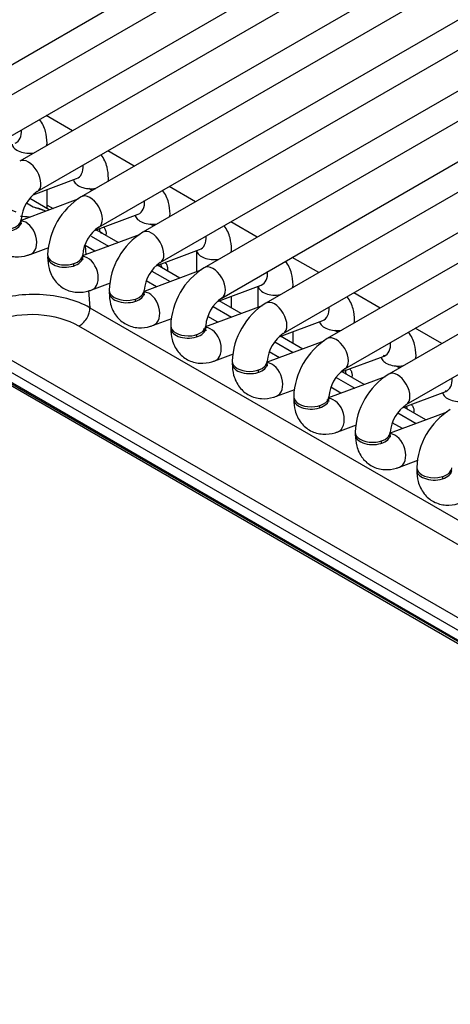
# Model space of a CAD drawing. Header units: millimetres. Extents: x 0 to 287, y 0 to 200.
# Tile 37 of 57: x 195.95 to 199.02, y 103.55 to 110.58. Entities that reach past the tile are written whole.
import ezdxf

# ---------------------------------------------------------------- set-up
doc = ezdxf.new("R2010")
doc.units = ezdxf.units.MM
doc.layers.add('130.190_BW4C_CTM', color=7, linetype='Continuous')
doc.layers.add('Défaut', color=7, linetype='Continuous')

# ---------------------------------------------------------------- blocks, each defined once
blk = doc.blocks.new('SE3')
at = {"layer": '130.190_BW4C_CTM', "color": 7, "linetype": 'Continuous'}
for p, q in [((195.2001, 109.8582), (203.0196, 114.3727)), ((203.208, 114.2639), (195.5135, 109.8216)), ((195.6385, 109.605), (203.458, 114.1196)), ((203.6464, 114.0108), (195.9519, 109.5684)), ((196.0769, 109.3519), (203.8964, 113.8665)), ((204.0848, 113.7577), (196.3903, 109.3153)), ((196.5153, 109.0988), (204.3348, 113.6134)), ((204.5232, 113.5046), (196.8287, 109.0622)), ((196.9537, 108.8457), (204.7732, 113.3603)), ((204.9616, 113.2515), (197.2671, 108.8091)), ((197.3921, 108.5926), (205.2116, 113.1072)), ((205.4001, 112.9984), (197.7055, 108.556)), ((197.8305, 108.3395), (205.6501, 112.854)), ((205.8385, 112.7453), (198.1439, 108.3029)), ((198.2689, 108.0864), (206.0885, 112.6009)), ((206.2769, 112.4921), (198.5823, 108.0497)), ((198.7073, 107.8332), (206.5269, 112.3478)), ((203.5271, 103.5807), (191.6124, 110.4597)), ((191.6135, 110.4502), (203.5282, 103.5712)), ((191.6236, 110.4321), (203.5383, 103.5531)), ((196.3291, 109.7862), (196.1407, 109.895)), ((196.1465, 109.6808), (196.1465, 109.6978)), ((196.7675, 109.5331), (196.5791, 109.6419)), ((196.0472, 109.3282), (196.3576, 109.4442)), ((196.336, 109.4352), (196.335, 109.4358)), ((197.2059, 109.28), (197.0175, 109.3887)), ((196.1465, 109.2304), (196.1465, 109.3653)), ((196.467, 109.3596), (196.4436, 109.3731)), ((196.3651, 109.297), (195.9619, 109.1463)), ((196.0476, 109.241), (195.9995, 109.2688)), ((196.1624, 109.2212), (196.0229, 109.3017)), ((196.1465, 109.2559), (196.1892, 109.2312)), ((196.4856, 109.0751), (196.796, 109.1911)), ((196.7744, 109.1821), (196.7734, 109.1827)), ((196.9054, 109.1065), (196.882, 109.12)), ((197.6443, 109.0268), (197.4559, 109.1356)), ((196.8035, 109.0439), (196.4003, 108.8932)), ((196.462, 109.0339), (196.5857, 108.9624)), ((196.6544, 108.9881), (196.5413, 109.0534)), ((196.4175, 108.9666), (196.4225, 108.9015)), ((196.488, 108.9259), (196.4175, 108.9666)), ((196.0275, 108.9039), (196.1596, 108.9533)), ((196.924, 108.822), (197.2344, 108.938)), ((197.2117, 108.9295), (197.2117, 108.7795)), ((197.4617, 108.9214), (197.4617, 108.9384)), ((197.0928, 108.735), (196.935, 108.8261)), ((198.0827, 108.7737), (197.8943, 108.8825)), ((197.2419, 108.7907), (196.8387, 108.6401)), ((196.8925, 108.7853), (197.0241, 108.7093)), ((196.4659, 108.6508), (196.598, 108.7002)), ((196.9264, 108.6728), (196.8536, 108.7148)), ((197.3624, 108.5689), (197.6728, 108.6849)), ((197.9001, 108.6683), (197.9001, 108.6853)), ((196.4421, 108.6452), (196.4515, 108.5237)), ((197.6501, 108.6764), (197.6501, 108.5263)), ((198.5211, 108.5206), (198.3327, 108.6294)), ((197.5312, 108.4819), (197.3734, 108.573)), ((197.4617, 108.522), (197.4617, 108.606)), ((196.4515, 108.5237), (199.7683, 106.6087)), ((197.6803, 108.5376), (197.2771, 108.3869)), ((197.3309, 108.5322), (197.4625, 108.4562)), ((196.9043, 108.3977), (197.0364, 108.4471)), ((197.3648, 108.4197), (197.292, 108.4617)), ((197.8008, 108.3158), (198.1112, 108.4318)), ((198.0896, 108.4227), (198.0886, 108.4233)), ((195.5743, 108.3323), (199.6376, 105.9864)), ((199.6907, 106.4766), (196.3722, 108.3926)), ((197.9001, 108.2689), (197.9001, 108.3529)), ((198.2206, 108.3471), (198.1972, 108.3606)), ((198.9595, 108.2675), (198.7711, 108.3763)), ((199.598, 105.9208), (195.5347, 108.2668)), ((198.1187, 108.2845), (197.7155, 108.1338)), ((197.7693, 108.2791), (197.9009, 108.2031)), ((197.9696, 108.2288), (197.8118, 108.3199)), ((197.3427, 108.1446), (197.4748, 108.1939)), ((197.8032, 108.1666), (197.7304, 108.2086)), ((198.2392, 108.0627), (198.5496, 108.1787)), ((198.528, 108.1696), (198.527, 108.1702)), ((198.408, 107.9756), (198.2502, 108.0668)), ((198.659, 108.094), (198.6356, 108.1075)), ((198.5571, 108.0314), (198.1539, 107.8807)), ((198.2077, 108.0259), (198.3393, 107.95)), ((197.7811, 107.8914), (197.9132, 107.9408)), ((198.2416, 107.9135), (198.1688, 107.9555)), ((198.6776, 107.8095), (198.988, 107.9255)), ((198.9664, 107.9165), (198.9654, 107.9171)), ((198.9956, 107.7783), (198.5923, 107.6276)), ((198.6461, 107.7728), (198.7777, 107.6969)), ((198.8464, 107.7225), (198.6886, 107.8136)), ((198.68, 107.6604), (198.6072, 107.7024)), ((198.2195, 107.6383), (198.3516, 107.6877)), ((198.6579, 107.3852), (198.7901, 107.4346))]:
    blk.add_line(p, q, dxfattribs=at)
for centre, radius, start, end in [((196.2282, 109.1326), 0.2664, 124.59938, 175.40031), ((196.6614, 108.8825), 0.5107, 122.06219, 177.93756), ((195.7984, 108.2463), 1.0255, 71.32057, 75.93676), ((194.2715, 103.5431), 5.9683, 71.79128, 72.68692), ((196.6666, 108.8795), 0.2664, 124.59938, 175.40031), ((197.0998, 108.6294), 0.5107, 122.06219, 177.93756), ((197.105, 108.6264), 0.2664, 124.59938, 175.40031), ((197.5382, 108.3763), 0.5107, 122.06219, 177.93756), ((197.5434, 108.3733), 0.2664, 124.59938, 175.40031), ((197.9766, 108.1232), 0.5107, 122.06219, 177.93756), ((197.9818, 108.1202), 0.2664, 124.59938, 175.40031), ((198.415, 107.87), 0.5107, 122.06219, 177.93756), ((198.4202, 107.8671), 0.2664, 124.59938, 175.40031), ((198.8535, 107.6169), 0.5107, 122.06219, 177.93756), ((198.8586, 107.6139), 0.2664, 124.59938, 175.40031), ((199.2919, 107.3638), 0.5107, 122.06219, 177.93756)]:
    blk.add_arc(centre, radius, start, end, dxfattribs=at)
for centre, major_axis, ratio, start_param, end_param in [((195.8754, 109.8144), (-0.0438, 0.1171), 0.668833, 3.141593, 4.292311), ((196.0215, 109.6978), (0.125, 0), 0.57735, 3.260384, 4.989189), ((196.0215, 109.6978), (0.125, 0), 0.57735, 6.006378, 6.283185), ((196.0144, 109.4602), (0.0625, -0.1083), 0.577348, 0.00987, 3.141298), ((196.3138, 109.5613), (-0.0438, 0.1171), 0.668833, 3.141593, 4.292311), ((196.4599, 109.4446), (0.125, 0), 0.57735, 3.272647, 4.989189), ((196.4599, 109.4446), (0.125, 0), 0.57735, 6.006378, 6.283185), ((196.4528, 109.2071), (0.0625, -0.1083), 0.577348, 0.00987, 3.141298), ((196.7522, 109.3082), (-0.0438, 0.1171), 0.668833, 3.141593, 4.292311), ((195.8376, 109.154), (0.125, 0), 0.57735, 0.785394, 6.274998), ((196.0625, 108.9306), (-0.5562, 0.0995), 0.406968, -1.426339, -1.306931), ((196.8983, 109.1915), (0.125, 0), 0.57735, 3.272647, 4.989189), ((196.8983, 109.1915), (0.125, 0), 0.57735, 6.006378, 6.283185), ((195.8376, 109.1377), (0.125, 0), 0.57735, 3.028202, 6.283185), ((195.8376, 109.1377), (0.125, 0), 0.57735, 0, 0.118791), ((195.9837, 109.021), (-0.0438, 0.1171), 0.668833, 3.141564, 6.012983), ((196.056, 108.9288), (0.667, -0.1108), 0.40715, 0.826123, 0.922891), ((196.8912, 108.954), (0.0625, -0.1083), 0.577348, 0.00987, 3.141298), ((197.1906, 109.0551), (-0.0438, 0.1171), 0.668833, 3.141593, 4.292311), ((196.276, 108.8846), (0.125, 0), 0.57735, 3.028234, 6.283185), ((196.276, 108.9009), (0.125, 0), 0.57735, 3.141732, 6.274998), ((196.276, 108.8846), (0.125, 0), 0.57735, 0, 0.118791), ((197.3367, 108.9384), (0.125, 0), 0.57735, 3.260384, 4.989189), ((197.3367, 108.9384), (0.125, 0), 0.57735, 6.006378, 6.283185), ((196.4221, 108.7679), (-0.0438, 0.1171), 0.668833, 0.703411, 0.873631), ((196.4221, 108.7679), (-0.0438, 0.1171), 0.668833, 3.141564, 6.012983), ((197.3296, 108.7008), (0.0625, -0.1083), 0.577348, 0.00987, 3.141298), ((197.629, 108.802), (-0.0438, 0.1171), 0.668833, 3.141593, 4.292311), ((197.7751, 108.6853), (0.125, 0), 0.57735, 6.006378, 6.283185), ((196.094, 108.3555), (-0.5025, 0.0302), 0.518688, 3.952663, 5.534937), ((196.7144, 108.6314), (0.125, 0), 0.57735, 3.028213, 6.283185), ((196.7144, 108.6478), (0.125, 0), 0.57735, 3.141732, 6.274998), ((196.7144, 108.6314), (0.125, 0), 0.57735, 0, 0.118791), ((196.8605, 108.5148), (-0.0438, 0.1171), 0.668833, 3.141564, 6.012983), ((197.7751, 108.6853), (0.125, 0), 0.57735, 3.260384, 4.989189), ((196.8605, 108.5148), (-0.0438, 0.1171), 0.668833, 0.703411, 0.873631), ((197.768, 108.4477), (0.0625, -0.1083), 0.577348, 0.00987, 3.141298), ((196.0854, 108.2695), (0.4025, -0.0362), 0.500277, 0.823662, 2.405935), ((196.3809, 108.4786), (0.05, 0.0866), 0.577353, 3.80482, 5.550149), ((198.0674, 108.5489), (-0.0438, 0.1171), 0.668833, 3.141593, 4.292311), ((198.2135, 108.4322), (0.125, 0), 0.57735, 3.272647, 4.989189), ((198.2135, 108.4322), (0.125, 0), 0.57735, 6.006378, 6.283185), ((197.1529, 108.3783), (0.125, 0), 0.57735, 3.028234, 6.283185), ((197.1529, 108.3947), (0.125, 0), 0.57735, 3.141732, 6.274998), ((197.2989, 108.2616), (-0.0438, 0.1171), 0.668833, 0.703411, 0.873631), ((197.1529, 108.3783), (0.125, 0), 0.57735, 0, 0.118791), ((197.2989, 108.2616), (-0.0438, 0.1171), 0.668833, 3.141564, 6.012983), ((198.2064, 108.1946), (0.0625, -0.1083), 0.577348, 0.00987, 3.141298), ((198.5058, 108.2957), (-0.0438, 0.1171), 0.668833, 3.141593, 4.292311), ((197.5913, 108.1252), (0.125, 0), 0.57735, 3.028192, 6.283185), ((197.5913, 108.1415), (0.125, 0), 0.57735, 3.141732, 6.274998), ((197.5913, 108.1252), (0.125, 0), 0.57735, 0, 0.118791), ((197.7373, 108.0085), (-0.0438, 0.1171), 0.668833, 3.141564, 6.012983), ((198.6519, 108.1791), (0.125, 0), 0.57735, 3.272647, 4.989189), ((198.6519, 108.1791), (0.125, 0), 0.57735, 6.006378, 6.283185), ((197.7373, 108.0085), (-0.0438, 0.1171), 0.668833, 0.703411, 0.873631), ((198.6448, 107.9415), (0.0625, -0.1083), 0.577348, 0.00987, 3.141298), ((198.9442, 108.0426), (-0.0438, 0.1171), 0.668833, 3.141593, 4.292311), ((199.0903, 107.9259), (0.125, 0), 0.57735, 3.272647, 4.989189), ((198.0297, 107.8721), (0.125, 0), 0.57735, 3.028203, 6.283185), ((198.0297, 107.8884), (0.125, 0), 0.57735, 3.141732, 6.274998), ((198.0297, 107.8721), (0.125, 0), 0.57735, 0, 0.118791), ((198.1757, 107.7554), (-0.0438, 0.1171), 0.668833, 3.141564, 6.012983), ((198.1757, 107.7554), (-0.0438, 0.1171), 0.668833, 0.703411, 0.873631), ((198.4681, 107.6353), (0.125, 0), 0.57735, 3.141732, 6.274998), ((198.4681, 107.619), (0.125, 0), 0.57735, 3.028253, 6.283185), ((198.6141, 107.5023), (-0.0438, 0.1171), 0.668833, 0.703411, 0.873631), ((198.4681, 107.619), (0.125, 0), 0.57735, 0, 0.118791), ((198.6141, 107.5023), (-0.0438, 0.1171), 0.668833, 3.141564, 6.012983), ((198.9065, 107.3659), (0.125, 0), 0.57735, 3.028193, 6.283185), ((198.9065, 107.3822), (0.125, 0), 0.57735, 3.141732, 6.274998), ((199.0525, 107.2492), (-0.0438, 0.1171), 0.668833, 0.703411, 0.873631)]:
    blk.add_ellipse(centre, major_axis=major_axis, ratio=ratio, start_param=start_param, end_param=end_param, dxfattribs=at)
for points, knots in [([(196.1465, 109.6978), (196.1448, 109.7285), (196.1402, 109.7855), (196.1134, 109.8416), (196.0931, 109.8674), (196.093, 109.8675)], [0, 0, 0, 0, 0.174578, 0.3828572, 0.3835844, 0.3835844, 0.3835844, 0.3835844]), ([(196.5849, 109.4446), (196.5832, 109.4753), (196.5786, 109.5324), (196.5518, 109.5885), (196.5315, 109.6143), (196.5314, 109.6144)], [0, 0, 0, 0, 0.174578, 0.3828572, 0.3835844, 0.3835844, 0.3835844, 0.3835844]), ([(197.0233, 109.1915), (197.0216, 109.2222), (197.017, 109.2793), (196.9902, 109.3354), (196.9699, 109.3612), (196.9699, 109.3613)], [0, 0, 0, 0, 0.174578, 0.3828572, 0.3835844, 0.3835844, 0.3835844, 0.3835844]), ([(195.7126, 109.1377), (195.7143, 109.107), (195.719, 109.0499), (195.7589, 108.9663), (195.8309, 108.9053), (195.9184, 108.881), (195.9875, 108.8901), (196.0201, 108.9013), (196.0275, 108.9039)], [0, 0, 0, 0, 0.174578, 0.382857, 0.571692, 0.767541, 0.954572, 1, 1, 1, 1]), ([(195.9649, 109.1189), (195.965, 109.1188), (195.9645, 109.12), (195.9628, 109.1277), (195.9627, 109.1359), (195.9626, 109.1377)], [0.7480308, 0.7480308, 0.7480308, 0.7480308, 0.8176978, 0.9666552, 1, 1, 1, 1]), ([(197.4617, 108.9384), (197.46, 108.9691), (197.4554, 109.0262), (197.4286, 109.0822), (197.4083, 109.108), (197.4083, 109.1081)], [0, 0, 0, 0, 0.174578, 0.3828572, 0.3835844, 0.3835844, 0.3835844, 0.3835844]), ([(196.5208, 109.0886), (196.5204, 109.0872), (196.5202, 109.0858), (196.5201, 109.0843), (196.5199, 109.0812), (196.5202, 109.0778), (196.5212, 109.0744), (196.5221, 109.071), (196.5236, 109.0676), (196.5255, 109.0643), (196.5274, 109.061), (196.5298, 109.0578), (196.5324, 109.0549), (196.5333, 109.0538), (196.5343, 109.0528), (196.5353, 109.0518)], [0.7148222, 0.7148222, 0.7148222, 0.7148222, 0.7404633, 0.7404633, 0.7404633, 0.7935872, 0.7935872, 0.7935872, 0.8468402, 0.8468402, 0.8468402, 0.8997022, 0.8997022, 0.8997022, 0.9190242, 0.9190242, 0.9190242, 0.9190242]), ([(196.565, 109.0394), (196.5656, 109.0399), (196.5662, 109.0405), (196.5667, 109.0412), (196.5678, 109.0428), (196.5685, 109.045), (196.569, 109.0476), (196.5695, 109.0502), (196.5696, 109.0533), (196.5694, 109.0566), (196.5693, 109.06), (196.5688, 109.0637), (196.5679, 109.0674), (196.5671, 109.0711), (196.566, 109.0749), (196.5645, 109.0786), (196.563, 109.0821), (196.5612, 109.0856), (196.5591, 109.0886), (196.557, 109.0916), (196.5546, 109.0943), (196.552, 109.0963), (196.5508, 109.0973), (196.5495, 109.0982), (196.5482, 109.0989)], [0.1356131, 0.1356131, 0.1356131, 0.1356131, 0.1588828, 0.1588828, 0.1588828, 0.2114301, 0.2114301, 0.2114301, 0.2643019, 0.2643019, 0.2643019, 0.3175571, 0.3175571, 0.3175571, 0.3706757, 0.3706757, 0.3706757, 0.4233402, 0.4233402, 0.4233402, 0.4759291, 0.4759291, 0.4759291, 0.5004669, 0.5004669, 0.5004669, 0.5004669]), ([(196.151, 108.8846), (196.1527, 108.8539), (196.1574, 108.7968), (196.1973, 108.7132), (196.2693, 108.6522), (196.3569, 108.6279), (196.4259, 108.6369), (196.4585, 108.6481), (196.4659, 108.6508)], [0, 0, 0, 0, 0.174578, 0.382857, 0.571692, 0.767541, 0.954572, 1, 1, 1, 1]), ([(196.4033, 108.8658), (196.4034, 108.8657), (196.4029, 108.8668), (196.4012, 108.8746), (196.4011, 108.8828), (196.401, 108.8846)], [0.7480308, 0.7480308, 0.7480308, 0.7480308, 0.8176978, 0.9666552, 1, 1, 1, 1]), ([(196.9592, 108.8355), (196.9588, 108.8341), (196.9586, 108.8327), (196.9585, 108.8312), (196.9583, 108.828), (196.9586, 108.8247), (196.9596, 108.8213), (196.9605, 108.8179), (196.962, 108.8145), (196.9639, 108.8112), (196.9645, 108.8101), (196.9652, 108.809), (196.9659, 108.808)], [0.7148222, 0.7148222, 0.7148222, 0.7148222, 0.7404633, 0.7404633, 0.7404633, 0.7935872, 0.7935872, 0.7935872, 0.8468402, 0.8468402, 0.8468402, 0.8642027, 0.8642027, 0.8642027, 0.8642027]), ([(197.0034, 108.7863), (197.004, 108.7868), (197.0046, 108.7874), (197.0051, 108.7881), (197.0062, 108.7897), (197.0069, 108.7919), (197.0074, 108.7945), (197.0079, 108.7971), (197.008, 108.8002), (197.0078, 108.8035), (197.0077, 108.8069), (197.0072, 108.8106), (197.0064, 108.8143), (197.0055, 108.818), (197.0044, 108.8218), (197.0029, 108.8254), (197.0014, 108.829), (196.9996, 108.8325), (196.9975, 108.8355), (196.9954, 108.8385), (196.993, 108.8411), (196.9904, 108.8432), (196.9892, 108.8442), (196.9879, 108.8451), (196.9866, 108.8458)], [0.1356131, 0.1356131, 0.1356131, 0.1356131, 0.1588828, 0.1588828, 0.1588828, 0.2114301, 0.2114301, 0.2114301, 0.2643019, 0.2643019, 0.2643019, 0.3175571, 0.3175571, 0.3175571, 0.3706757, 0.3706757, 0.3706757, 0.4233402, 0.4233402, 0.4233402, 0.4759291, 0.4759291, 0.4759291, 0.5004669, 0.5004669, 0.5004669, 0.5004669]), ([(197.9001, 108.6853), (197.8985, 108.716), (197.8938, 108.7731), (197.867, 108.8291), (197.8467, 108.8549), (197.8467, 108.855)], [0, 0, 0, 0, 0.174578, 0.3828572, 0.3835844, 0.3835844, 0.3835844, 0.3835844]), ([(196.5894, 108.6314), (196.5911, 108.6007), (196.5958, 108.5437), (196.6357, 108.4601), (196.7077, 108.399), (196.7953, 108.3747), (196.8643, 108.3838), (196.8969, 108.395), (196.9043, 108.3977)], [0, 0, 0, 0, 0.174578, 0.382857, 0.571692, 0.767541, 0.954572, 1, 1, 1, 1]), ([(196.8417, 108.6127), (196.8418, 108.6126), (196.8413, 108.6137), (196.8396, 108.6215), (196.8395, 108.6297), (196.8394, 108.6314)], [0.7480308, 0.7480308, 0.7480308, 0.7480308, 0.8176978, 0.9666552, 1, 1, 1, 1]), ([(198.3385, 108.4322), (198.3369, 108.4629), (198.3322, 108.5199), (198.3054, 108.576), (198.2851, 108.6018), (198.2851, 108.6019)], [0, 0, 0, 0, 0.174578, 0.3828572, 0.3835844, 0.3835844, 0.3835844, 0.3835844]), ([(197.0279, 108.3783), (197.0295, 108.3476), (197.0342, 108.2906), (197.0741, 108.207), (197.1461, 108.1459), (197.2337, 108.1216), (197.3027, 108.1307), (197.3353, 108.1419), (197.3427, 108.1446)], [0, 0, 0, 0, 0.174578, 0.382857, 0.571692, 0.767541, 0.954572, 1, 1, 1, 1]), ([(197.2801, 108.3595), (197.2802, 108.3595), (197.2797, 108.3606), (197.278, 108.3684), (197.2779, 108.3766), (197.2779, 108.3783)], [0.7480308, 0.7480308, 0.7480308, 0.7480308, 0.8176978, 0.9666552, 1, 1, 1, 1]), ([(198.7769, 108.1791), (198.7753, 108.2098), (198.7706, 108.2668), (198.7438, 108.3229), (198.7235, 108.3487), (198.7235, 108.3488)], [0, 0, 0, 0, 0.174578, 0.3828572, 0.3835844, 0.3835844, 0.3835844, 0.3835844]), ([(197.4663, 108.1252), (197.4679, 108.0945), (197.4726, 108.0375), (197.5125, 107.9539), (197.5845, 107.8928), (197.6721, 107.8685), (197.7411, 107.8776), (197.7737, 107.8888), (197.7811, 107.8914)], [0, 0, 0, 0, 0.174578, 0.382857, 0.571692, 0.767541, 0.954572, 1, 1, 1, 1]), ([(197.7185, 108.1064), (197.7186, 108.1064), (197.7181, 108.1075), (197.7164, 108.1152), (197.7163, 108.1234), (197.7163, 108.1252)], [0.7480308, 0.7480308, 0.7480308, 0.7480308, 0.8176978, 0.9666552, 1, 1, 1, 1]), ([(198.5496, 108.1787), (198.5527, 108.1793), (198.5583, 108.1808), (198.5503, 108.1803), (198.5456, 108.1817), (198.5455, 108.1817)], [0, 0, 0, 0, 0.1596972, 0.3435563, 0.3444878, 0.3444878, 0.3444878, 0.3444878]), ([(198.2744, 108.0762), (198.274, 108.0748), (198.2738, 108.0733), (198.2737, 108.0718), (198.2735, 108.0687), (198.2738, 108.0653), (198.2748, 108.0619), (198.2757, 108.0586), (198.2772, 108.0551), (198.2791, 108.0518), (198.2798, 108.0507), (198.2804, 108.0497), (198.2812, 108.0486)], [0.7148222, 0.7148222, 0.7148222, 0.7148222, 0.7404633, 0.7404633, 0.7404633, 0.7935872, 0.7935872, 0.7935872, 0.8468402, 0.8468402, 0.8468402, 0.8642027, 0.8642027, 0.8642027, 0.8642027]), ([(198.3186, 108.027), (198.3192, 108.0275), (198.3198, 108.0281), (198.3203, 108.0288), (198.3214, 108.0304), (198.3222, 108.0325), (198.3226, 108.0351), (198.3231, 108.0377), (198.3232, 108.0408), (198.323, 108.0442), (198.3229, 108.0475), (198.3224, 108.0512), (198.3216, 108.055), (198.3207, 108.0587), (198.3196, 108.0625), (198.3181, 108.0661), (198.3166, 108.0697), (198.3148, 108.0731), (198.3127, 108.0761), (198.3106, 108.0791), (198.3082, 108.0818), (198.3056, 108.0839), (198.3044, 108.0849), (198.3031, 108.0857), (198.3018, 108.0865)], [0.1356131, 0.1356131, 0.1356131, 0.1356131, 0.1588828, 0.1588828, 0.1588828, 0.2114301, 0.2114301, 0.2114301, 0.2643019, 0.2643019, 0.2643019, 0.3175571, 0.3175571, 0.3175571, 0.3706757, 0.3706757, 0.3706757, 0.4233402, 0.4233402, 0.4233402, 0.4759291, 0.4759291, 0.4759291, 0.5004669, 0.5004669, 0.5004669, 0.5004669]), ([(198.988, 107.9255), (198.9911, 107.9261), (198.9967, 107.9277), (198.9887, 107.9271), (198.984, 107.9286), (198.9839, 107.9286)], [0, 0, 0, 0, 0.1596972, 0.3435563, 0.3444878, 0.3444878, 0.3444878, 0.3444878]), ([(197.9047, 107.8721), (197.9063, 107.8414), (197.911, 107.7843), (197.9509, 107.7008), (198.0229, 107.6397), (198.1105, 107.6154), (198.1795, 107.6245), (198.2121, 107.6357), (198.2195, 107.6383)], [0, 0, 0, 0, 0.174578, 0.382857, 0.571692, 0.767541, 0.954572, 1, 1, 1, 1]), ([(198.157, 107.8533), (198.157, 107.8533), (198.1565, 107.8544), (198.1548, 107.8621), (198.1547, 107.8703), (198.1547, 107.8721)], [0.7480308, 0.7480308, 0.7480308, 0.7480308, 0.8176978, 0.9666552, 1, 1, 1, 1]), ([(198.7196, 107.7955), (198.7186, 107.7969), (198.7177, 107.7983), (198.7169, 107.7998), (198.7151, 107.803), (198.7138, 107.8065), (198.7129, 107.8098), (198.7121, 107.8131), (198.7118, 107.8165), (198.7121, 107.8195), (198.7123, 107.8207), (198.7125, 107.8219), (198.7128, 107.823)], [0.6356539, 0.6356539, 0.6356539, 0.6356539, 0.65893, 0.65893, 0.65893, 0.7114916, 0.7114916, 0.7114916, 0.7643779, 0.7643779, 0.7643779, 0.785296, 0.785296, 0.785296, 0.785296]), ([(198.7403, 107.8333), (198.7431, 107.8317), (198.7457, 107.8295), (198.7481, 107.8268), (198.7504, 107.8242), (198.7526, 107.821), (198.7544, 107.8176), (198.7561, 107.8142), (198.7576, 107.8105), (198.7587, 107.8068), (198.7598, 107.8031), (198.7606, 107.7994), (198.761, 107.7958), (198.7615, 107.7923), (198.7616, 107.7889), (198.7615, 107.7859), (198.7613, 107.7829), (198.7608, 107.7802), (198.76, 107.7781), (198.7593, 107.7763), (198.7583, 107.7749), (198.7571, 107.7739)], [0, 0, 0, 0, 0.0530572, 0.0530572, 0.0530572, 0.1061352, 0.1061352, 0.1061352, 0.1589286, 0.1589286, 0.1589286, 0.211491, 0.211491, 0.211491, 0.2643781, 0.2643781, 0.2643781, 0.3176486, 0.3176486, 0.3176486, 0.3633254, 0.3633254, 0.3633254, 0.3633254]), ([(198.3431, 107.619), (198.3447, 107.5883), (198.3494, 107.5312), (198.3893, 107.4476), (198.4613, 107.3866), (198.5489, 107.3623), (198.6179, 107.3714), (198.6505, 107.3826), (198.6579, 107.3852)], [0, 0, 0, 0, 0.174578, 0.382857, 0.571692, 0.767541, 0.954572, 1, 1, 1, 1]), ([(198.5954, 107.6002), (198.5954, 107.6001), (198.5949, 107.6013), (198.5932, 107.609), (198.5931, 107.6172), (198.5931, 107.619)], [0.7480308, 0.7480308, 0.7480308, 0.7480308, 0.8176978, 0.9666552, 1, 1, 1, 1]), ([(198.7815, 107.3659), (198.7831, 107.3352), (198.7878, 107.2781), (198.8277, 107.1945), (198.8997, 107.1335), (198.9873, 107.1092), (199.0563, 107.1183), (199.0889, 107.1295), (199.0963, 107.1321)], [0, 0, 0, 0, 0.174578, 0.382857, 0.571692, 0.767541, 0.954572, 1, 1, 1, 1])]:
    blk.add_open_spline(points, degree=3, knots=knots, dxfattribs=at)
for points in [[(195.954, 109.1299), (195.9576, 109.1274), (195.9608, 109.1247), (195.9626, 109.1224)], [(196.3861, 108.8804), (196.3921, 108.8776), (196.3981, 108.8728), (196.401, 108.8693)], [(196.8245, 108.6273), (196.8305, 108.6245), (196.8365, 108.6197), (196.8394, 108.6162)], [(197.2629, 108.3742), (197.2689, 108.3714), (197.2749, 108.3666), (197.2778, 108.3631)], [(197.7013, 108.1211), (197.7073, 108.1183), (197.7133, 108.1134), (197.7162, 108.11)], [(198.1397, 107.868), (198.1457, 107.8652), (198.1518, 107.8603), (198.1546, 107.8569)], [(198.5781, 107.6149), (198.5841, 107.612), (198.5902, 107.6072), (198.593, 107.6038)], [(199.0165, 107.3617), (199.0225, 107.3589), (199.0286, 107.3541), (199.0315, 107.3506)]]:
    blk.add_open_spline(points, degree=3, dxfattribs=at)

msp = doc.modelspace()

# ---------------------------------------------------------------- block references
at = {"layer": 'Défaut'}
msp.add_blockref('SE3', (0, 0), dxfattribs=at)

doc.saveas('drawing.dxf')
